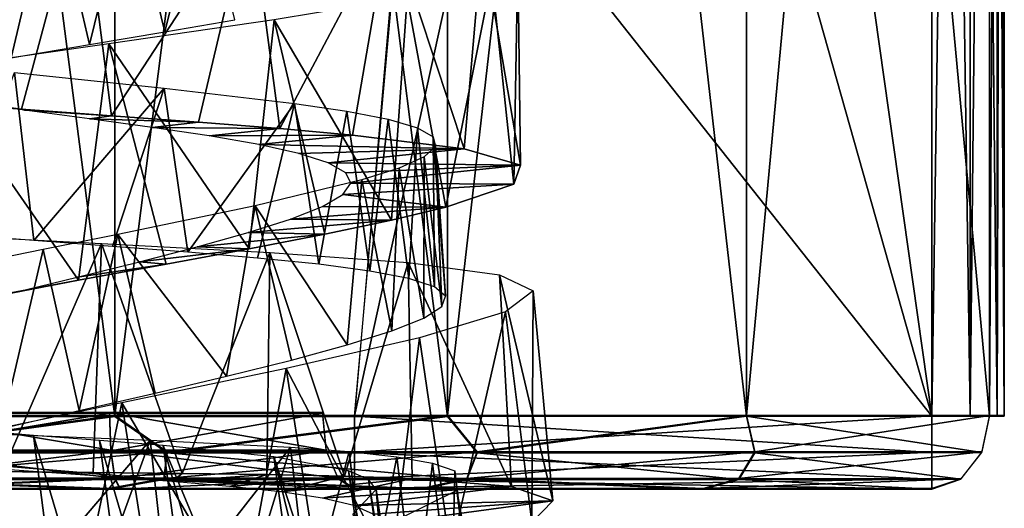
# Model space of a CAD drawing. Header units: millimetres. Extents: x -150 to 150, y -85 to 1149.
# Tile 50 of 256: x 58 to 71, y 402 to 409. Entities that reach past the tile are written whole.
import ezdxf

# ---------------------------------------------------------------- set-up
doc = ezdxf.new("R2010")
doc.units = ezdxf.units.MM
doc.header["$LTSCALE"] = 21.359881
for name, color, linetype in [('103', 7, 'CONTINUOUS'), ('104', 7, 'CONTINUOUS'), ('107', 7, 'CONTINUOUS'), ('108', 7, 'CONTINUOUS'), ('109', 7, 'CONTINUOUS'), ('53', 7, 'CONTINUOUS'), ('55', 7, 'CONTINUOUS'), ('56', 7, 'CONTINUOUS'), ('57', 7, 'CONTINUOUS'), ('61', 7, 'CONTINUOUS'), ('62', 7, 'CONTINUOUS'), ('63', 7, 'CONTINUOUS'), ('64', 7, 'CONTINUOUS'), ('65', 7, 'CONTINUOUS'), ('66', 7, 'CONTINUOUS')]:
    doc.layers.add(name, color=color, linetype=linetype)

msp = doc.modelspace()

# ---------------------------------------------------------------- linework, layer by layer
at = {"layer": '103', "color": 7, "linetype": 'CONTINUOUS', "true_color": 0xaaaaaa}
for points in [[(57.607, 397.536, -4.52), (58.519, 397.526, -4.609), (56.03, 403.131, -4.256), (57.607, 397.536, -4.52)], [(56.03, 403.131, -4.256), (58.519, 397.526, -4.609), (57.81, 402.98, -4.607), (56.03, 403.131, -4.256)], [(58.519, 397.526, -4.609), (59.43, 397.52, -4.522), (57.81, 402.98, -4.607), (58.519, 397.526, -4.609)], [(57.81, 402.98, -4.607), (59.43, 397.52, -4.522), (58.719, 402.911, -4.52), (57.81, 402.98, -4.607)], [(59.43, 397.52, -4.522), (60.307, 397.511, -4.261), (58.719, 402.911, -4.52), (59.43, 397.52, -4.522)], [(58.719, 402.911, -4.52), (60.307, 397.511, -4.261), (59.594, 402.842, -4.259), (58.719, 402.911, -4.52)], [(60.307, 397.511, -4.261), (61.119, 397.494, -3.835), (59.594, 402.842, -4.259), (60.307, 397.511, -4.261)], [(61.119, 397.494, -3.835), (61.83, 397.464, -3.266), (59.594, 402.842, -4.259), (61.119, 397.494, -3.835)], [(59.594, 402.842, -4.259), (61.83, 397.464, -3.266), (61.11, 402.69, -3.264), (59.594, 402.842, -4.259)], [(61.83, 397.464, -3.266), (62.419, 397.415, -2.57), (61.11, 402.69, -3.264), (61.83, 397.464, -3.266)], [(62.419, 397.415, -2.57), (62.865, 397.342, -1.775), (61.11, 402.69, -3.264), (62.419, 397.415, -2.57)], [(61.11, 402.69, -3.264), (62.865, 397.342, -1.775), (62.134, 402.498, -1.773), (61.11, 402.69, -3.264)], [(62.865, 397.342, -1.775), (63.15, 397.243, -0.911), (62.134, 402.498, -1.773), (62.865, 397.342, -1.775)], [(62.134, 402.498, -1.773), (63.15, 397.243, -0.911), (62.411, 402.379, -0.909), (62.134, 402.498, -1.773)], [(63.15, 397.243, -0.911), (63.264, 397.113, -0.013), (62.411, 402.379, -0.909), (63.15, 397.243, -0.911)], [(62.411, 402.379, -0.909), (63.264, 397.113, -0.013), (62.516, 402.241, -0.011), (62.411, 402.379, -0.909)], [(62.516, 402.241, -0.011), (62.974, 396.759, 1.748), (62.202, 401.908, 1.75), (62.516, 402.241, -0.011)], [(63.264, 397.113, -0.013), (63.203, 396.951, 0.886), (62.516, 402.241, -0.011), (63.264, 397.113, -0.013)], [(63.203, 396.951, 0.886), (62.974, 396.759, 1.748), (62.516, 402.241, -0.011), (63.203, 396.951, 0.886)]]:
    msp.add_3dface(points, dxfattribs=at)
at = {"layer": '104', "color": 7, "linetype": 'CONTINUOUS', "true_color": 0xaaaaaa}
for points in [[(59.412, 402.915, -5.587), (57.525, 400.701, -5.783), (57.275, 403.003, -5.782), (59.412, 402.915, -5.587)], [(58.603, 400.687, -5.784), (57.525, 400.701, -5.783), (59.412, 402.915, -5.587), (58.603, 400.687, -5.784)], [(59.664, 400.674, -5.588), (58.603, 400.687, -5.784), (59.412, 402.915, -5.587), (59.664, 400.674, -5.588)], [(61.34, 402.82, -4.638), (59.664, 400.674, -5.588), (59.412, 402.915, -5.587), (61.34, 402.82, -4.638)], [(60.673, 400.659, -5.202), (59.664, 400.674, -5.588), (61.34, 402.82, -4.638), (60.673, 400.659, -5.202)], [(61.593, 400.636, -4.639), (60.673, 400.659, -5.202), (61.34, 402.82, -4.638), (61.593, 400.636, -4.639)], [(62.143, 402.762, -3.917), (61.593, 400.636, -4.639), (61.34, 402.82, -4.638), (62.143, 402.762, -3.917)], [(62.398, 400.6, -3.918), (61.593, 400.636, -4.639), (62.143, 402.762, -3.917), (62.398, 400.6, -3.918)], [(62.8, 402.69, -3.062), (62.398, 400.6, -3.918), (62.143, 402.762, -3.917), (62.8, 402.69, -3.062)], [(63.057, 400.547, -3.062), (62.398, 400.6, -3.918), (62.8, 402.69, -3.062), (63.057, 400.547, -3.062)], [(63.29, 402.603, -2.103), (63.057, 400.547, -3.062), (62.8, 402.69, -3.062), (63.29, 402.603, -2.103)], [(63.549, 400.475, -2.104), (63.057, 400.547, -3.062), (63.29, 402.603, -2.103), (63.549, 400.475, -2.104)], [(63.596, 402.498, -1.072), (63.549, 400.475, -2.104), (63.29, 402.603, -2.103), (63.596, 402.498, -1.072)], [(63.858, 400.378, -1.072), (63.549, 400.475, -2.104), (63.596, 402.498, -1.072), (63.858, 400.378, -1.072)], [(63.625, 402.226, 1.058), (63.858, 400.378, -1.072), (63.596, 402.498, -1.072), (63.625, 402.226, 1.058)], [(62.892, 401.865, 3.045), (63.895, 400.107, 1.058), (63.625, 402.226, 1.058), (62.892, 401.865, 3.045)], [(63.895, 400.107, 1.058), (63.974, 400.256, -0.008), (63.625, 402.226, 1.058), (63.895, 400.107, 1.058)], [(63.974, 400.256, -0.008), (63.858, 400.378, -1.072), (63.625, 402.226, 1.058), (63.974, 400.256, -0.008)]]:
    msp.add_3dface(points, dxfattribs=at)
at = {"layer": '107', "color": 7, "linetype": 'CONTINUOUS', "true_color": 0xaaaaaa}
for points in [[(57.648, 407.46, -7.004), (56.784, 407.568, -4.547), (56.408, 407.555, -6.917), (57.648, 407.46, -7.004)], [(57.687, 407.446, -4.602), (56.784, 407.568, -4.547), (57.648, 407.46, -7.004), (57.687, 407.446, -4.602)], [(58.885, 407.369, -6.871), (57.687, 407.446, -4.602), (57.648, 407.46, -7.004), (58.885, 407.369, -6.871)], [(58.583, 407.327, -4.481), (57.687, 407.446, -4.602), (58.885, 407.369, -6.871), (58.583, 407.327, -4.481)], [(60.079, 407.28, -6.523), (58.583, 407.327, -4.481), (58.885, 407.369, -6.871), (60.079, 407.28, -6.523)], [(59.44, 407.209, -4.189), (58.583, 407.327, -4.481), (60.079, 407.28, -6.523), (59.44, 407.209, -4.189)], [(61.193, 407.193, -5.971), (59.44, 407.209, -4.189), (60.079, 407.28, -6.523), (61.193, 407.193, -5.971)], [(60.223, 407.092, -3.737), (59.44, 407.209, -4.189), (61.193, 407.193, -5.971), (60.223, 407.092, -3.737)], [(62.192, 407.103, -5.232), (60.223, 407.092, -3.737), (61.193, 407.193, -5.971), (62.192, 407.103, -5.232)], [(60.903, 406.973, -3.145), (60.223, 407.092, -3.737), (62.192, 407.103, -5.232), (60.903, 406.973, -3.145)], [(63.726, 406.913, -3.293), (60.903, 406.973, -3.145), (62.192, 407.103, -5.232), (63.726, 406.913, -3.293)], [(61.455, 406.851, -2.431), (60.903, 406.973, -3.145), (63.726, 406.913, -3.293), (61.455, 406.851, -2.431)], [(61.859, 406.722, -1.624), (61.455, 406.851, -2.431), (63.726, 406.913, -3.293), (61.859, 406.722, -1.624)], [(64.495, 406.692, -0.948), (61.859, 406.722, -1.624), (63.726, 406.913, -3.293), (64.495, 406.692, -0.948)], [(62.099, 406.587, -0.756), (61.859, 406.722, -1.624), (64.495, 406.692, -0.948), (62.099, 406.587, -0.756)], [(62.166, 406.443, 0.143), (62.099, 406.587, -0.756), (64.495, 406.692, -0.948), (62.166, 406.443, 0.143)], [(64.406, 406.429, 1.51), (62.166, 406.443, 0.143), (64.495, 406.692, -0.948), (64.406, 406.429, 1.51)], [(62.058, 406.289, 1.034), (62.166, 406.443, 0.143), (64.406, 406.429, 1.51), (62.058, 406.289, 1.034)], [(63.474, 406.114, 3.784), (62.058, 406.289, 1.034), (64.406, 406.429, 1.51), (63.474, 406.114, 3.784)], [(61.779, 406.125, 1.885), (62.058, 406.289, 1.034), (63.474, 406.114, 3.784), (61.779, 406.125, 1.885)], [(61.341, 405.951, 2.664), (61.779, 406.125, 1.885), (63.474, 406.114, 3.784), (61.341, 405.951, 2.664)], [(62.724, 405.937, 4.762), (61.341, 405.951, 2.664), (63.474, 406.114, 3.784), (62.724, 405.937, 4.762)], [(60.76, 405.765, 3.342), (61.341, 405.951, 2.664), (62.724, 405.937, 4.762), (60.76, 405.765, 3.342)], [(61.813, 405.746, 5.59), (60.76, 405.765, 3.342), (62.724, 405.937, 4.762), (61.813, 405.746, 5.59)], [(60.06, 405.57, 3.891), (60.76, 405.765, 3.342), (61.813, 405.746, 5.59), (60.06, 405.57, 3.891)], [(60.772, 405.544, 6.244), (60.06, 405.57, 3.891), (61.813, 405.746, 5.59), (60.772, 405.544, 6.244)], [(59.265, 405.366, 4.292), (60.06, 405.57, 3.891), (60.772, 405.544, 6.244), (59.265, 405.366, 4.292)], [(59.632, 405.332, 6.701), (59.265, 405.366, 4.292), (60.772, 405.544, 6.244), (59.632, 405.332, 6.701)], [(58.41, 405.155, 4.528), (59.265, 405.366, 4.292), (59.632, 405.332, 6.701), (58.41, 405.155, 4.528)], [(58.431, 405.111, 6.949), (58.41, 405.155, 4.528), (59.632, 405.332, 6.701), (58.431, 405.111, 6.949)], [(57.204, 404.885, 6.979), (57.527, 404.938, 4.592), (58.431, 405.111, 6.949), (57.204, 404.885, 6.979)], [(57.527, 404.938, 4.592), (58.41, 405.155, 4.528), (58.431, 405.111, 6.949), (57.527, 404.938, 4.592)], [(57.936, 402.477, -4.607), (57.029, 402.543, -4.532), (57.385, 402.489, -6.991), (57.936, 402.477, -4.607)], [(58.632, 402.474, -6.966), (57.936, 402.477, -4.607), (57.385, 402.489, -6.991), (58.632, 402.474, -6.966)], [(58.841, 402.414, -4.505), (57.936, 402.477, -4.607), (58.632, 402.474, -6.966), (58.841, 402.414, -4.505)], [(59.855, 402.461, -6.722), (58.841, 402.414, -4.505), (58.632, 402.474, -6.966), (59.855, 402.461, -6.722)], [(59.709, 402.35, -4.232), (58.841, 402.414, -4.505), (59.855, 402.461, -6.722), (59.709, 402.35, -4.232)], [(61.016, 402.445, -6.268), (59.709, 402.35, -4.232), (59.855, 402.461, -6.722), (61.016, 402.445, -6.268)], [(60.508, 402.283, -3.796), (59.709, 402.35, -4.232), (61.016, 402.445, -6.268), (60.508, 402.283, -3.796)], [(62.079, 402.423, -5.618), (60.508, 402.283, -3.796), (61.016, 402.445, -6.268), (62.079, 402.423, -5.618)], [(61.206, 402.208, -3.218), (60.508, 402.283, -3.796), (62.079, 402.423, -5.618), (61.206, 402.208, -3.218)], [(63.011, 402.391, -4.793), (61.206, 402.208, -3.218), (62.079, 402.423, -5.618), (63.011, 402.391, -4.793)], [(61.78, 402.121, -2.516), (61.206, 402.208, -3.218), (63.011, 402.391, -4.793), (61.78, 402.121, -2.516)], [(64.374, 402.279, -2.725), (61.78, 402.121, -2.516), (63.011, 402.391, -4.793), (64.374, 402.279, -2.725)], [(62.209, 402.02, -1.718), (61.78, 402.121, -2.516), (64.374, 402.279, -2.725), (62.209, 402.02, -1.718)], [(64.942, 402.084, -0.322), (62.209, 402.02, -1.718), (64.374, 402.279, -2.725), (64.942, 402.084, -0.322)], [(62.475, 401.902, -0.855), (62.209, 402.02, -1.718), (64.942, 402.084, -0.322), (62.475, 401.902, -0.855)], [(62.57, 401.765, 0.042), (62.475, 401.902, -0.855), (64.942, 402.084, -0.322), (62.57, 401.765, 0.042)], [(64.651, 401.789, 2.118), (62.57, 401.765, 0.042), (64.942, 402.084, -0.322), (64.651, 401.789, 2.118)]]:
    msp.add_3dface(points, dxfattribs=at)
at = {"layer": '108', "color": 7, "linetype": 'CONTINUOUS', "true_color": 0xaaaaaa}
for points in [[(56.131, 410.553, -6.877), (58.474, 410.553, -6.93), (56.408, 407.555, -6.917), (56.131, 410.553, -6.877)], [(58.474, 410.553, -6.93), (57.648, 407.46, -7.004), (56.408, 407.555, -6.917), (58.474, 410.553, -6.93)], [(58.474, 410.553, -6.93), (58.885, 407.369, -6.871), (57.648, 407.46, -7.004), (58.474, 410.553, -6.93)], [(58.885, 407.369, -6.871), (58.474, 410.553, -6.93), (60.787, 410.286, -6.162), (58.885, 407.369, -6.871)], [(60.079, 407.28, -6.523), (58.885, 407.369, -6.871), (60.787, 410.286, -6.162), (60.079, 407.28, -6.523)], [(61.193, 407.193, -5.971), (60.079, 407.28, -6.523), (60.787, 410.286, -6.162), (61.193, 407.193, -5.971)], [(62.696, 410.032, -4.649), (61.193, 407.193, -5.971), (60.787, 410.286, -6.162), (62.696, 410.032, -4.649)], [(62.192, 407.103, -5.232), (61.193, 407.193, -5.971), (62.696, 410.032, -4.649), (62.192, 407.103, -5.232)], [(63.726, 406.913, -3.293), (62.192, 407.103, -5.232), (62.696, 410.032, -4.649), (63.726, 406.913, -3.293)], [(63.972, 409.784, -2.575), (63.726, 406.913, -3.293), (62.696, 410.032, -4.649), (63.972, 409.784, -2.575)], [(64.495, 406.692, -0.948), (63.726, 406.913, -3.293), (63.972, 409.784, -2.575), (64.495, 406.692, -0.948)], [(64.461, 409.534, -0.188), (64.495, 406.692, -0.948), (63.972, 409.784, -2.575), (64.461, 409.534, -0.188)], [(64.104, 409.273, 2.223), (64.406, 406.429, 1.51), (64.461, 409.534, -0.188), (64.104, 409.273, 2.223)], [(64.406, 406.429, 1.51), (64.495, 406.692, -0.948), (64.461, 409.534, -0.188), (64.406, 406.429, 1.51)], [(62.941, 408.992, 4.365), (63.474, 406.114, 3.784), (64.104, 409.273, 2.223), (62.941, 408.992, 4.365)], [(63.474, 406.114, 3.784), (64.406, 406.429, 1.51), (64.104, 409.273, 2.223), (63.474, 406.114, 3.784)], [(61.114, 408.687, 5.977), (62.724, 405.937, 4.762), (62.941, 408.992, 4.365), (61.114, 408.687, 5.977)], [(62.724, 405.937, 4.762), (63.474, 406.114, 3.784), (62.941, 408.992, 4.365), (62.724, 405.937, 4.762)], [(58.847, 408.357, 6.861), (60.772, 405.544, 6.244), (61.114, 408.687, 5.977), (58.847, 408.357, 6.861)], [(60.772, 405.544, 6.244), (61.813, 405.746, 5.59), (61.114, 408.687, 5.977), (60.772, 405.544, 6.244)], [(61.813, 405.746, 5.59), (62.724, 405.937, 4.762), (61.114, 408.687, 5.977), (61.813, 405.746, 5.59)], [(56.418, 408.007, 6.911), (58.431, 405.111, 6.949), (58.847, 408.357, 6.861), (56.418, 408.007, 6.911)], [(58.431, 405.111, 6.949), (59.632, 405.332, 6.701), (58.847, 408.357, 6.861), (58.431, 405.111, 6.949)], [(59.632, 405.332, 6.701), (60.772, 405.544, 6.244), (58.847, 408.357, 6.861), (59.632, 405.332, 6.701)], [(57.204, 404.885, 6.979), (58.431, 405.111, 6.949), (56.418, 408.007, 6.911), (57.204, 404.885, 6.979)], [(58.744, 405.614, -6.914), (57.385, 402.489, -6.991), (56.291, 405.744, -6.882), (58.744, 405.614, -6.914)], [(58.632, 402.474, -6.966), (57.385, 402.489, -6.991), (58.744, 405.614, -6.914), (58.632, 402.474, -6.966)], [(59.855, 402.461, -6.722), (58.632, 402.474, -6.966), (58.744, 405.614, -6.914), (59.855, 402.461, -6.722)], [(61.058, 405.491, -6.106), (59.855, 402.461, -6.722), (58.744, 405.614, -6.914), (61.058, 405.491, -6.106)], [(61.016, 402.445, -6.268), (59.855, 402.461, -6.722), (61.058, 405.491, -6.106), (61.016, 402.445, -6.268)], [(62.079, 402.423, -5.618), (61.016, 402.445, -6.268), (61.058, 405.491, -6.106), (62.079, 402.423, -5.618)], [(62.955, 405.356, -4.559), (62.079, 402.423, -5.618), (61.058, 405.491, -6.106), (62.955, 405.356, -4.559)], [(63.011, 402.391, -4.793), (62.079, 402.423, -5.618), (62.955, 405.356, -4.559), (63.011, 402.391, -4.793)], [(64.374, 402.279, -2.725), (63.011, 402.391, -4.793), (62.955, 405.356, -4.559), (64.374, 402.279, -2.725)], [(64.208, 405.186, -2.462), (64.374, 402.279, -2.725), (62.955, 405.356, -4.559), (64.208, 405.186, -2.462)], [(64.942, 402.084, -0.322), (64.374, 402.279, -2.725), (64.208, 405.186, -2.462), (64.942, 402.084, -0.322)], [(64.67, 404.965, -0.068), (64.942, 402.084, -0.322), (64.208, 405.186, -2.462), (64.67, 404.965, -0.068)], [(64.289, 404.678, 2.334), (64.651, 401.789, 2.118), (64.67, 404.965, -0.068), (64.289, 404.678, 2.334)], [(64.651, 401.789, 2.118), (64.942, 402.084, -0.322), (64.67, 404.965, -0.068), (64.651, 401.789, 2.118)], [(63.111, 404.322, 4.455), (63.541, 401.391, 4.298), (64.289, 404.678, 2.334), (63.111, 404.322, 4.455)], [(63.541, 401.391, 4.298), (64.651, 401.789, 2.118), (64.289, 404.678, 2.334), (63.541, 401.391, 4.298)], [(61.281, 403.901, 6.035), (62.719, 401.155, 5.203), (63.111, 404.322, 4.455), (61.281, 403.901, 6.035)], [(62.719, 401.155, 5.203), (63.541, 401.391, 4.298), (63.111, 404.322, 4.455), (62.719, 401.155, 5.203)], [(59.025, 403.428, 6.881), (60.671, 400.622, 6.501), (61.281, 403.901, 6.035), (59.025, 403.428, 6.881)], [(60.671, 400.622, 6.501), (61.752, 400.897, 5.944), (61.281, 403.901, 6.035), (60.671, 400.622, 6.501)], [(61.752, 400.897, 5.944), (62.719, 401.155, 5.203), (61.281, 403.901, 6.035), (61.752, 400.897, 5.944)], [(56.621, 402.926, 6.89), (58.308, 400.032, 6.99), (59.025, 403.428, 6.881), (56.621, 402.926, 6.89)], [(58.308, 400.032, 6.99), (59.511, 400.332, 6.852), (59.025, 403.428, 6.881), (58.308, 400.032, 6.99)], [(59.511, 400.332, 6.852), (60.671, 400.622, 6.501), (59.025, 403.428, 6.881), (59.511, 400.332, 6.852)], [(57.101, 399.728, 6.907), (58.308, 400.032, 6.99), (56.621, 402.926, 6.89), (57.101, 399.728, 6.907)]]:
    msp.add_3dface(points, dxfattribs=at)
at = {"layer": '109', "color": 7, "linetype": 'CONTINUOUS', "true_color": 0xaaaaaa}
for points in [[(57.506, 408.166, 5.795), (58.068, 410.548, 5.763), (55.99, 410.255, 5.607), (57.506, 408.166, 5.795)], [(58.579, 408.345, 5.691), (58.068, 410.548, 5.763), (57.506, 408.166, 5.795), (58.579, 408.345, 5.691)], [(59.119, 410.548, 5.552), (58.068, 410.548, 5.763), (58.579, 408.345, 5.691), (59.119, 410.548, 5.552)], [(59.614, 408.519, 5.389), (59.119, 410.548, 5.552), (58.579, 408.345, 5.691), (59.614, 408.519, 5.389)], [(60.114, 410.548, 5.151), (59.119, 410.548, 5.552), (59.614, 408.519, 5.389), (60.114, 410.548, 5.151)], [(60.576, 408.687, 4.899), (60.114, 410.548, 5.151), (59.614, 408.519, 5.389), (60.576, 408.687, 4.899)], [(57.815, 405.656, -5.802), (56.726, 405.739, -5.74), (57.552, 407.963, -5.805), (57.815, 405.656, -5.802)], [(59.608, 407.749, -5.412), (57.815, 405.656, -5.802), (57.552, 407.963, -5.805), (59.608, 407.749, -5.412)], [(58.897, 405.575, -5.662), (57.815, 405.656, -5.802), (59.608, 407.749, -5.412), (58.897, 405.575, -5.662)], [(59.932, 405.496, -5.326), (58.897, 405.575, -5.662), (59.608, 407.749, -5.412), (59.932, 405.496, -5.326)], [(61.393, 407.539, -4.319), (59.932, 405.496, -5.326), (59.608, 407.749, -5.412), (61.393, 407.539, -4.319)], [(60.888, 405.415, -4.804), (59.932, 405.496, -5.326), (61.393, 407.539, -4.319), (60.888, 405.415, -4.804)], [(61.73, 405.33, -4.115), (60.888, 405.415, -4.804), (61.393, 407.539, -4.319), (61.73, 405.33, -4.115)], [(62.111, 407.432, -3.551), (61.73, 405.33, -4.115), (61.393, 407.539, -4.319), (62.111, 407.432, -3.551)], [(62.43, 405.238, -3.282), (61.73, 405.33, -4.115), (62.111, 407.432, -3.551), (62.43, 405.238, -3.282)], [(62.68, 407.32, -2.667), (62.43, 405.238, -3.282), (62.111, 407.432, -3.551), (62.68, 407.32, -2.667)], [(62.965, 405.136, -2.335), (62.43, 405.238, -3.282), (62.68, 407.32, -2.667), (62.965, 405.136, -2.335)], [(63.081, 407.202, -1.694), (62.965, 405.136, -2.335), (62.68, 407.32, -2.667), (63.081, 407.202, -1.694)], [(63.315, 405.022, -1.305), (62.965, 405.136, -2.335), (63.081, 407.202, -1.694), (63.315, 405.022, -1.305)], [(63.3, 407.078, -0.667), (63.315, 405.022, -1.305), (63.081, 407.202, -1.694), (63.3, 407.078, -0.667)], [(63.468, 404.894, -0.23), (63.315, 405.022, -1.305), (63.3, 407.078, -0.667), (63.468, 404.894, -0.23)], [(63.331, 406.945, 0.382), (63.468, 404.894, -0.23), (63.3, 407.078, -0.667), (63.331, 406.945, 0.382)], [(63.173, 406.803, 1.418), (63.419, 404.751, 0.854), (63.331, 406.945, 0.382), (63.173, 406.803, 1.418)], [(63.419, 404.751, 0.854), (63.468, 404.894, -0.23), (63.331, 406.945, 0.382), (63.419, 404.751, 0.854)], [(62.833, 406.651, 2.406), (63.17, 404.592, 1.907), (63.173, 406.803, 1.418), (62.833, 406.651, 2.406)], [(63.17, 404.592, 1.907), (63.419, 404.751, 0.854), (63.173, 406.803, 1.418), (63.17, 404.592, 1.907)], [(62.321, 406.488, 3.316), (62.731, 404.416, 2.892), (62.833, 406.651, 2.406), (62.321, 406.488, 3.316)], [(62.731, 404.416, 2.892), (63.17, 404.592, 1.907), (62.833, 406.651, 2.406), (62.731, 404.416, 2.892)], [(60.857, 406.132, 4.782), (62.118, 404.225, 3.776), (62.321, 406.488, 3.316), (60.857, 406.132, 4.782)], [(62.118, 404.225, 3.776), (62.731, 404.416, 2.892), (62.321, 406.488, 3.316), (62.118, 404.225, 3.776)], [(58.972, 405.74, 5.63), (60.463, 403.797, 5.12), (60.857, 406.132, 4.782), (58.972, 405.74, 5.63)], [(60.463, 403.797, 5.12), (61.353, 404.017, 4.527), (60.857, 406.132, 4.782), (60.463, 403.797, 5.12)], [(61.353, 404.017, 4.527), (62.118, 404.225, 3.776), (60.857, 406.132, 4.782), (61.353, 404.017, 4.527)], [(57.946, 405.533, 5.784), (58.439, 403.323, 5.756), (58.972, 405.74, 5.63), (57.946, 405.533, 5.784)], [(58.439, 403.323, 5.756), (59.481, 403.564, 5.534), (58.972, 405.74, 5.63), (58.439, 403.323, 5.756)], [(59.481, 403.564, 5.534), (60.463, 403.797, 5.12), (58.972, 405.74, 5.63), (59.481, 403.564, 5.534)], [(56.91, 405.323, 5.749), (57.374, 403.075, 5.777), (57.946, 405.533, 5.784), (56.91, 405.323, 5.749)], [(57.374, 403.075, 5.777), (58.439, 403.323, 5.756), (57.946, 405.533, 5.784), (57.374, 403.075, 5.777)]]:
    msp.add_3dface(points, dxfattribs=at)
at = {"layer": '53', "color": 7, "linetype": 'CONTINUOUS', "true_color": 0xaaaaaa}
for points in [[(50.272, 402.256, -14.303), (67.003, 402.255, -12.847), (46.645, 402.255, -11.802), (50.272, 402.256, -14.303)], [(59, 402.254, -10.747), (55.633, 402.254, -10.703), (46.645, 402.255, -11.802), (59, 402.254, -10.747)], [(67.003, 402.255, -12.847), (59, 402.254, -10.747), (46.645, 402.255, -11.802), (67.003, 402.255, -12.847)], [(55.633, 402.246, 10.688), (59, 402.246, 10.732), (46.646, 402.245, 11.787), (55.633, 402.246, 10.688)], [(46.646, 402.245, 11.787), (59, 402.246, 10.732), (67.004, 402.245, 12.832), (46.646, 402.245, 11.787)], [(50.273, 402.244, 14.289), (46.646, 402.245, 11.787), (67.004, 402.245, 12.832), (50.273, 402.244, 14.289)], [(63.139, 402.256, -14.965), (67.003, 402.255, -12.847), (50.272, 402.256, -14.303), (63.139, 402.256, -14.965)], [(54.443, 402.256, -15.721), (63.139, 402.256, -14.965), (50.272, 402.256, -14.303), (54.443, 402.256, -15.721)], [(63.139, 402.244, 14.949), (50.273, 402.244, 14.289), (67.004, 402.245, 12.832), (63.139, 402.244, 14.949)], [(54.444, 402.244, 15.706), (50.273, 402.244, 14.289), (63.139, 402.244, 14.949), (54.444, 402.244, 15.706)], [(58.843, 402.256, -15.947), (63.139, 402.256, -14.965), (54.443, 402.256, -15.721), (58.843, 402.256, -15.947)], [(58.844, 402.244, 15.932), (54.444, 402.244, 15.706), (63.139, 402.244, 14.949), (58.844, 402.244, 15.932)], [(70.143, 402.254, -9.758), (59, 402.254, -10.747), (67.003, 402.255, -12.847), (70.143, 402.254, -9.758)], [(62.217, 402.254, -9.758), (59, 402.254, -10.747), (70.143, 402.254, -9.758), (62.217, 402.254, -9.758)], [(59, 402.246, 10.732), (62.217, 402.246, 9.742), (67.004, 402.245, 12.832), (59, 402.246, 10.732)], [(67.004, 402.245, 12.832), (62.217, 402.246, 9.742), (70.143, 402.246, 9.742), (67.004, 402.245, 12.832)]]:
    msp.add_3dface(points, dxfattribs=at)
at = {"layer": '55', "color": 7, "linetype": 'CONTINUOUS', "true_color": 0xaaaaaa}
for points in [[(58.93, 403.257, -16.943), (54.254, 403.257, -16.703), (58.93, 439.257, -16.929), (58.93, 403.257, -16.943)], [(58.93, 439.257, -16.929), (54.254, 403.257, -16.703), (54.254, 439.257, -16.688), (58.93, 439.257, -16.929)], [(63.493, 439.256, -15.885), (58.93, 403.257, -16.943), (58.93, 439.257, -16.929), (63.493, 439.256, -15.885)], [(63.493, 403.256, -15.899), (58.93, 403.257, -16.943), (63.493, 439.256, -15.885), (63.493, 403.256, -15.899)], [(67.599, 439.255, -13.636), (63.493, 403.256, -15.899), (63.493, 439.256, -15.885), (67.599, 439.255, -13.636)], [(67.599, 403.255, -13.65), (63.493, 403.256, -15.899), (67.599, 439.255, -13.636), (67.599, 403.255, -13.65)], [(70.936, 439.254, -10.352), (67.599, 403.255, -13.65), (67.599, 439.255, -13.636), (70.936, 439.254, -10.352)], [(70.936, 403.254, -10.367), (67.599, 403.255, -13.65), (70.936, 439.254, -10.352), (70.936, 403.254, -10.367)], [(54.254, 403.243, 16.688), (58.93, 403.243, 16.929), (54.254, 439.243, 16.703), (54.254, 403.243, 16.688)], [(54.254, 439.243, 16.703), (58.93, 403.243, 16.929), (58.93, 439.243, 16.943), (54.254, 439.243, 16.703)], [(58.93, 439.243, 16.943), (63.493, 403.244, 15.885), (63.493, 439.244, 15.899), (58.93, 439.243, 16.943)], [(58.93, 403.243, 16.929), (63.493, 403.244, 15.885), (58.93, 439.243, 16.943), (58.93, 403.243, 16.929)], [(63.493, 439.244, 15.899), (67.599, 403.245, 13.636), (67.599, 439.245, 13.65), (63.493, 439.244, 15.899)], [(63.493, 403.244, 15.885), (67.599, 403.245, 13.636), (63.493, 439.244, 15.899), (63.493, 403.244, 15.885)], [(70.936, 403.246, 10.352), (70.936, 439.246, 10.367), (67.599, 439.245, 13.65), (70.936, 403.246, 10.352)], [(67.599, 403.245, 13.636), (70.936, 403.246, 10.352), (67.599, 439.245, 13.65), (67.599, 403.245, 13.636)]]:
    msp.add_3dface(points, dxfattribs=at)
at = {"layer": '56', "color": 7, "linetype": 'CONTINUOUS', "true_color": 0xaaaaaa}
for points in [[(62.217, 403.253, -8.757), (70.143, 403.253, -8.757), (70.143, 439.253, -8.743), (62.217, 403.253, -8.757)], [(63.506, 418.147, -8.751), (62.217, 403.253, -8.757), (70.143, 439.253, -8.743), (63.506, 418.147, -8.751)]]:
    msp.add_3dface(points, dxfattribs=at)
at = {"layer": '57', "color": 7, "linetype": 'CONTINUOUS', "true_color": 0xaaaaaa}
for points in [[(64.027, 424.892, 8.751), (65.052, 439.247, 8.757), (70.143, 403.247, 8.743), (64.027, 424.892, 8.751)], [(65.052, 439.247, 8.757), (70.143, 439.247, 8.757), (70.143, 403.247, 8.743), (65.052, 439.247, 8.757)], [(63.024, 412.246, 8.746), (64.027, 424.892, 8.751), (70.143, 403.247, 8.743), (63.024, 412.246, 8.746)], [(62.217, 403.247, 8.743), (63.024, 412.246, 8.746), (70.143, 403.247, 8.743), (62.217, 403.247, 8.743)]]:
    msp.add_3dface(points, dxfattribs=at)
at = {"layer": '61', "color": 7, "linetype": 'CONTINUOUS', "true_color": 0xaaaaaa}
for points in [[(70.143, 403.253, -8.757), (62.217, 403.253, -8.757), (62.217, 402.754, -8.891), (70.143, 403.253, -8.757)], [(70.143, 403.253, -8.757), (62.217, 402.754, -8.891), (70.143, 402.754, -8.891), (70.143, 403.253, -8.757)], [(62.217, 402.754, -8.891), (62.217, 402.388, -9.258), (70.143, 402.754, -8.891), (62.217, 402.754, -8.891)], [(70.143, 402.754, -8.891), (62.217, 402.388, -9.258), (70.143, 402.387, -9.258), (70.143, 402.754, -8.891)], [(62.217, 402.388, -9.258), (62.217, 402.254, -9.758), (70.143, 402.387, -9.258), (62.217, 402.388, -9.258)], [(62.217, 402.254, -9.758), (70.143, 402.254, -9.758), (70.143, 402.387, -9.258), (62.217, 402.254, -9.758)]]:
    msp.add_3dface(points, dxfattribs=at)
at = {"layer": '62', "color": 7, "linetype": 'CONTINUOUS', "true_color": 0xaaaaaa}
for points in [[(55.781, 402.779, -9.836), (58.874, 402.779, -9.876), (55.801, 403.296, -9.718), (55.781, 402.779, -9.836)], [(58.874, 402.771, 9.862), (55.781, 402.771, 9.821), (58.857, 403.288, 9.744), (58.874, 402.771, 9.862)], [(58.857, 403.288, 9.744), (55.781, 402.771, 9.821), (55.801, 403.288, 9.704), (58.857, 403.288, 9.744)], [(55.801, 403.296, -9.718), (58.874, 402.779, -9.876), (58.857, 403.296, -9.758), (55.801, 403.296, -9.718)], [(58.874, 402.779, -9.876), (61.831, 402.778, -8.967), (58.857, 403.296, -9.758), (58.874, 402.779, -9.876)], [(58.857, 403.296, -9.758), (61.831, 402.778, -8.967), (61.779, 403.295, -8.859), (58.857, 403.296, -9.758)], [(61.779, 403.288, 8.845), (58.874, 402.771, 9.862), (58.857, 403.288, 9.744), (61.779, 403.288, 8.845)], [(61.831, 402.771, 8.952), (58.874, 402.771, 9.862), (61.779, 403.288, 8.845), (61.831, 402.771, 8.952)], [(55.719, 402.395, -10.199), (58.927, 402.395, -10.241), (55.781, 402.779, -9.836), (55.719, 402.395, -10.199)], [(58.927, 402.387, 10.226), (55.719, 402.387, 10.184), (58.874, 402.771, 9.862), (58.927, 402.387, 10.226)], [(58.874, 402.771, 9.862), (55.719, 402.387, 10.184), (55.781, 402.771, 9.821), (58.874, 402.771, 9.862)], [(55.781, 402.779, -9.836), (58.927, 402.395, -10.241), (58.874, 402.779, -9.876), (55.781, 402.779, -9.836)], [(58.927, 402.395, -10.241), (61.993, 402.395, -9.297), (58.874, 402.779, -9.876), (58.927, 402.395, -10.241)], [(58.874, 402.779, -9.876), (61.993, 402.395, -9.297), (61.831, 402.778, -8.967), (58.874, 402.779, -9.876)], [(61.831, 402.771, 8.952), (58.927, 402.387, 10.226), (58.874, 402.771, 9.862), (61.831, 402.771, 8.952)], [(61.993, 402.387, 9.282), (58.927, 402.387, 10.226), (61.831, 402.771, 8.952), (61.993, 402.387, 9.282)], [(55.633, 402.254, -10.703), (59, 402.254, -10.747), (58.927, 402.395, -10.241), (55.633, 402.254, -10.703)], [(55.719, 402.395, -10.199), (55.633, 402.254, -10.703), (58.927, 402.395, -10.241), (55.719, 402.395, -10.199)], [(59, 402.246, 10.732), (55.633, 402.246, 10.688), (58.927, 402.387, 10.226), (59, 402.246, 10.732)], [(58.927, 402.387, 10.226), (55.633, 402.246, 10.688), (55.719, 402.387, 10.184), (58.927, 402.387, 10.226)], [(59, 402.254, -10.747), (62.217, 402.254, -9.758), (58.927, 402.395, -10.241), (59, 402.254, -10.747)], [(58.927, 402.395, -10.241), (62.217, 402.254, -9.758), (61.993, 402.395, -9.297), (58.927, 402.395, -10.241)], [(61.993, 402.387, 9.282), (59, 402.246, 10.732), (58.927, 402.387, 10.226), (61.993, 402.387, 9.282)], [(62.217, 402.246, 9.742), (59, 402.246, 10.732), (61.993, 402.387, 9.282), (62.217, 402.246, 9.742)]]:
    msp.add_3dface(points, dxfattribs=at)
at = {"layer": '63', "color": 7, "linetype": 'CONTINUOUS', "true_color": 0xaaaaaa}
for points in [[(62.217, 403.247, 8.743), (70.143, 403.247, 8.743), (70.143, 402.747, 8.876), (62.217, 403.247, 8.743)], [(62.217, 402.746, 8.877), (62.217, 403.247, 8.743), (70.143, 402.747, 8.876), (62.217, 402.746, 8.877)], [(70.143, 402.381, 9.242), (62.217, 402.746, 8.877), (70.143, 402.747, 8.876), (70.143, 402.381, 9.242)], [(62.217, 402.38, 9.243), (62.217, 402.746, 8.877), (70.143, 402.381, 9.242), (62.217, 402.38, 9.243)], [(70.143, 402.246, 9.742), (62.217, 402.38, 9.243), (70.143, 402.381, 9.242), (70.143, 402.246, 9.742)], [(70.143, 402.246, 9.742), (62.217, 402.246, 9.742), (62.217, 402.38, 9.243), (70.143, 402.246, 9.742)]]:
    msp.add_3dface(points, dxfattribs=at)
at = {"layer": '64', "color": 7, "linetype": 'CONTINUOUS', "true_color": 0xaaaaaa}
for points in [[(54.254, 403.257, -16.703), (58.93, 403.257, -16.943), (55.248, 402.757, -16.728), (54.254, 403.257, -16.703)], [(58.93, 403.243, 16.929), (54.254, 403.243, 16.688), (55.248, 402.744, 16.714), (58.93, 403.243, 16.929)], [(55.248, 402.757, -16.728), (58.93, 403.257, -16.943), (59.649, 402.757, -16.731), (55.248, 402.757, -16.728)], [(59.649, 402.744, 16.716), (58.93, 403.243, 16.929), (55.248, 402.744, 16.714), (59.649, 402.744, 16.716)], [(58.93, 403.257, -16.943), (63.493, 403.256, -15.899), (59.649, 402.757, -16.731), (58.93, 403.257, -16.943)], [(63.493, 403.244, 15.885), (58.93, 403.243, 16.929), (59.649, 402.744, 16.716), (63.493, 403.244, 15.885)], [(59.649, 402.757, -16.731), (63.493, 403.256, -15.899), (63.902, 402.757, -15.594), (59.649, 402.757, -16.731)], [(63.902, 402.744, 15.579), (63.493, 403.244, 15.885), (59.649, 402.744, 16.716), (63.902, 402.744, 15.579)], [(63.493, 403.256, -15.899), (67.599, 403.255, -13.65), (63.902, 402.757, -15.594), (63.493, 403.256, -15.899)], [(67.599, 403.245, 13.636), (63.493, 403.244, 15.885), (63.902, 402.744, 15.579), (67.599, 403.245, 13.636)], [(63.902, 402.757, -15.594), (67.599, 403.255, -13.65), (67.715, 402.756, -13.395), (63.902, 402.757, -15.594)], [(67.715, 402.745, 13.381), (67.599, 403.245, 13.636), (63.902, 402.744, 15.579), (67.715, 402.745, 13.381)], [(67.599, 403.255, -13.65), (70.936, 403.254, -10.367), (67.715, 402.756, -13.395), (67.599, 403.255, -13.65)], [(70.936, 403.246, 10.352), (67.599, 403.245, 13.636), (70.83, 402.746, 10.271), (70.936, 403.246, 10.352)], [(70.83, 402.746, 10.271), (67.599, 403.245, 13.636), (67.715, 402.745, 13.381), (70.83, 402.746, 10.271)], [(67.715, 402.756, -13.395), (70.936, 403.254, -10.367), (70.83, 402.755, -10.285), (67.715, 402.756, -13.395)], [(55.248, 402.757, -16.728), (59.649, 402.757, -16.731), (55.296, 402.39, -16.365), (55.248, 402.757, -16.728)], [(59.649, 402.744, 16.716), (55.248, 402.744, 16.714), (59.602, 402.377, 16.352), (59.649, 402.744, 16.716)], [(59.602, 402.377, 16.352), (55.248, 402.744, 16.714), (55.296, 402.377, 16.35), (59.602, 402.377, 16.352)], [(55.296, 402.39, -16.365), (59.649, 402.757, -16.731), (59.602, 402.39, -16.367), (55.296, 402.39, -16.365)], [(59.649, 402.757, -16.731), (63.902, 402.757, -15.594), (59.602, 402.39, -16.367), (59.649, 402.757, -16.731)], [(59.602, 402.39, -16.367), (63.902, 402.757, -15.594), (63.762, 402.39, -15.255), (59.602, 402.39, -16.367)], [(63.762, 402.378, 15.24), (59.649, 402.744, 16.716), (59.602, 402.377, 16.352), (63.762, 402.378, 15.24)], [(63.902, 402.744, 15.579), (59.649, 402.744, 16.716), (63.762, 402.378, 15.24), (63.902, 402.744, 15.579)], [(63.902, 402.757, -15.594), (67.715, 402.756, -13.395), (63.762, 402.39, -15.255), (63.902, 402.757, -15.594)], [(63.762, 402.39, -15.255), (67.715, 402.756, -13.395), (67.492, 402.389, -13.105), (63.762, 402.39, -15.255)], [(67.492, 402.379, 13.09), (63.902, 402.744, 15.579), (63.762, 402.378, 15.24), (67.492, 402.379, 13.09)], [(67.715, 402.745, 13.381), (63.902, 402.744, 15.579), (67.492, 402.379, 13.09), (67.715, 402.745, 13.381)], [(67.715, 402.756, -13.395), (70.83, 402.755, -10.285), (67.492, 402.389, -13.105), (67.715, 402.756, -13.395)], [(67.492, 402.389, -13.105), (70.83, 402.755, -10.285), (70.539, 402.388, -10.062), (67.492, 402.389, -13.105)], [(70.539, 402.38, 10.047), (67.715, 402.745, 13.381), (67.492, 402.379, 13.09), (70.539, 402.38, 10.047)], [(70.83, 402.746, 10.271), (67.715, 402.745, 13.381), (70.539, 402.38, 10.047), (70.83, 402.746, 10.271)], [(58.843, 402.256, -15.947), (54.443, 402.256, -15.721), (55.296, 402.39, -16.365), (58.843, 402.256, -15.947)], [(54.444, 402.244, 15.706), (58.844, 402.244, 15.932), (55.296, 402.377, 16.35), (54.444, 402.244, 15.706)], [(58.843, 402.256, -15.947), (55.296, 402.39, -16.365), (59.602, 402.39, -16.367), (58.843, 402.256, -15.947)], [(58.844, 402.244, 15.932), (59.602, 402.377, 16.352), (55.296, 402.377, 16.35), (58.844, 402.244, 15.932)], [(63.139, 402.256, -14.965), (58.843, 402.256, -15.947), (59.602, 402.39, -16.367), (63.139, 402.256, -14.965)], [(58.844, 402.244, 15.932), (63.139, 402.244, 14.949), (59.602, 402.377, 16.352), (58.844, 402.244, 15.932)], [(63.139, 402.256, -14.965), (59.602, 402.39, -16.367), (63.762, 402.39, -15.255), (63.139, 402.256, -14.965)], [(63.139, 402.244, 14.949), (63.762, 402.378, 15.24), (59.602, 402.377, 16.352), (63.139, 402.244, 14.949)], [(67.003, 402.255, -12.847), (63.139, 402.256, -14.965), (63.762, 402.39, -15.255), (67.003, 402.255, -12.847)], [(63.139, 402.244, 14.949), (67.004, 402.245, 12.832), (63.762, 402.378, 15.24), (63.139, 402.244, 14.949)], [(67.003, 402.255, -12.847), (63.762, 402.39, -15.255), (67.492, 402.389, -13.105), (67.003, 402.255, -12.847)], [(67.004, 402.245, 12.832), (67.492, 402.379, 13.09), (63.762, 402.378, 15.24), (67.004, 402.245, 12.832)], [(67.003, 402.255, -12.847), (67.492, 402.389, -13.105), (70.539, 402.388, -10.062), (67.003, 402.255, -12.847)], [(70.143, 402.254, -9.758), (67.003, 402.255, -12.847), (70.539, 402.388, -10.062), (70.143, 402.254, -9.758)], [(67.004, 402.245, 12.832), (70.143, 402.246, 9.742), (67.492, 402.379, 13.09), (67.004, 402.245, 12.832)], [(70.143, 402.246, 9.742), (70.539, 402.38, 10.047), (67.492, 402.379, 13.09), (70.143, 402.246, 9.742)]]:
    msp.add_3dface(points, dxfattribs=at)
at = {"layer": '65', "color": 7, "linetype": 'CONTINUOUS', "true_color": 0xaaaaaa}
for points in [[(70.143, 403.247, 8.743), (70.143, 439.247, 8.757), (70.671, 439.246, 8.908), (70.143, 403.247, 8.743)], [(70.671, 403.246, 8.894), (70.143, 403.247, 8.743), (70.671, 439.246, 8.908), (70.671, 403.246, 8.894)], [(71.04, 403.246, 9.301), (70.671, 403.246, 8.894), (71.04, 439.246, 9.315), (71.04, 403.246, 9.301)], [(71.04, 439.246, 9.315), (70.671, 403.246, 8.894), (70.671, 439.246, 8.908), (71.04, 439.246, 9.315)], [(70.936, 439.246, 10.367), (70.936, 403.246, 10.352), (71.138, 403.246, 9.841), (70.936, 439.246, 10.367)], [(70.936, 439.246, 10.367), (71.138, 403.246, 9.841), (71.138, 439.246, 9.856), (70.936, 439.246, 10.367)], [(71.138, 403.246, 9.841), (71.04, 403.246, 9.301), (71.138, 439.246, 9.856), (71.138, 403.246, 9.841)], [(71.138, 439.246, 9.856), (71.04, 403.246, 9.301), (71.04, 439.246, 9.315), (71.138, 439.246, 9.856)]]:
    msp.add_3dface(points, dxfattribs=at)
at = {"layer": '66', "color": 7, "linetype": 'CONTINUOUS', "true_color": 0xaaaaaa}
for points in [[(70.671, 439.254, -8.894), (70.143, 439.253, -8.743), (70.671, 403.254, -8.908), (70.671, 439.254, -8.894)], [(70.143, 439.253, -8.743), (70.143, 403.253, -8.757), (70.671, 403.254, -8.908), (70.143, 439.253, -8.743)], [(71.04, 439.254, -9.301), (70.671, 439.254, -8.894), (71.04, 403.254, -9.315), (71.04, 439.254, -9.301)], [(71.04, 403.254, -9.315), (70.671, 439.254, -8.894), (70.671, 403.254, -8.908), (71.04, 403.254, -9.315)], [(70.936, 403.254, -10.367), (70.936, 439.254, -10.352), (71.138, 439.254, -9.841), (70.936, 403.254, -10.367)], [(70.936, 403.254, -10.367), (71.138, 439.254, -9.841), (71.138, 403.254, -9.856), (70.936, 403.254, -10.367)], [(71.138, 439.254, -9.841), (71.04, 439.254, -9.301), (71.138, 403.254, -9.856), (71.138, 439.254, -9.841)], [(71.138, 403.254, -9.856), (71.04, 439.254, -9.301), (71.04, 403.254, -9.315), (71.138, 403.254, -9.856)]]:
    msp.add_3dface(points, dxfattribs=at)

doc.saveas('drawing.dxf')
